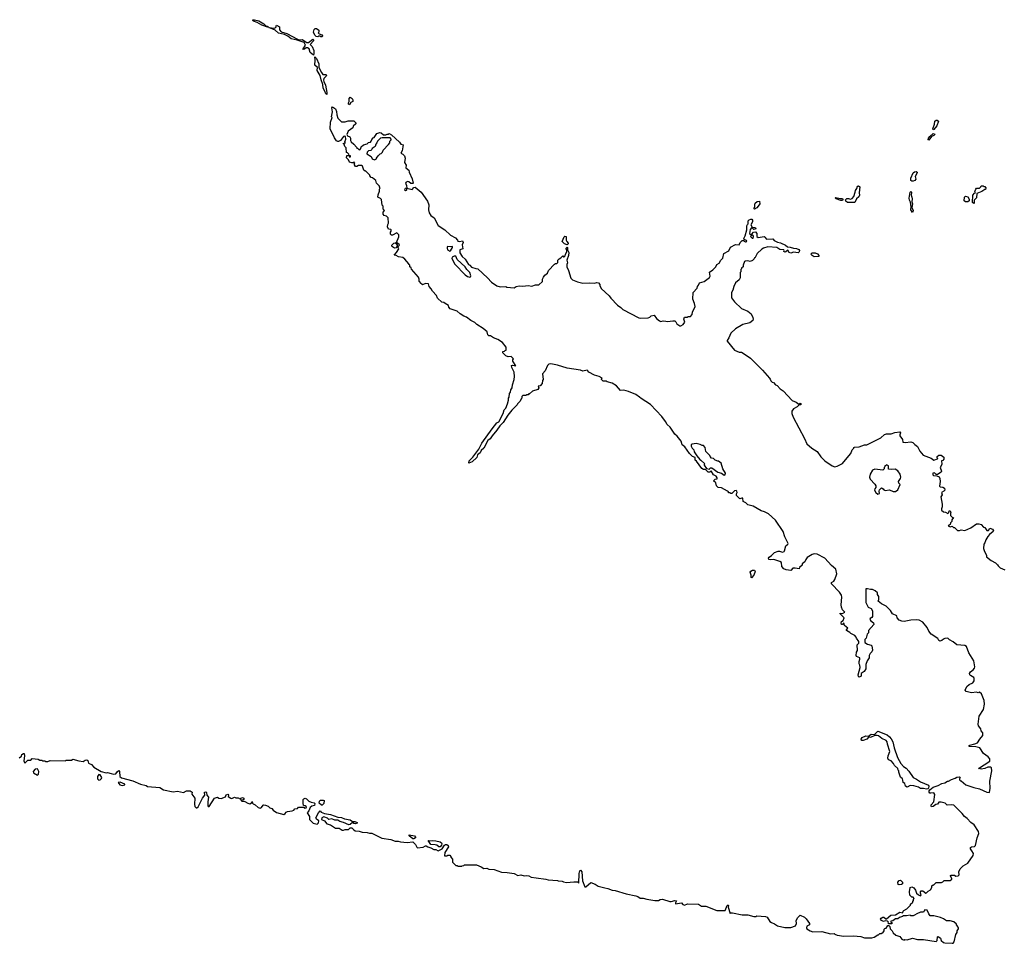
# Model space of a CAD drawing. Extents: x 2386897 to 2565480, y 579156 to 761880.
# Tile 180 of 191: x 2503504 to 2516850, y 718217 to 730732. Entities that reach past the tile are written whole.
import ezdxf

# ---------------------------------------------------------------- set-up
doc = ezdxf.new("R2010")
doc.units = 0

msp = doc.modelspace()

# ---------------------------------------------------------------- linework, layer by layer
at = {"layer": '0CON10XD'}
for points in [[(2506865, 730632), (2506785, 730657), (2506723, 730693), (2506675, 730710), (2506660, 730725), (2506668, 730732), (2506685, 730731), (2506745, 730716), (2506812, 730675), (2506840, 730650), (2506858, 730645), (2506870, 730635), (2506865, 730632)], [(2507485, 730250), (2507443, 730285), (2507426, 730335), (2507405, 730352), (2507388, 730352), (2507365, 730332), (2507340, 730330), (2507380, 730385), (2507361, 730421), (2507265, 730453), (2507182, 730472), (2507138, 730508), (2507095, 730530), (2507010, 730550), (2506965, 730589), (2506882, 730628), (2506955, 730617), (2506974, 730626), (2506985, 730658), (2507027, 730635), (2507026, 730595), (2507047, 730567), (2507125, 730543), (2507268, 730468), (2507291, 730461), (2507332, 730462), (2507394, 730424), (2507418, 730422), (2507477, 730467), (2507487, 730457), (2507488, 730445), (2507443, 730395), (2507468, 730368), (2507493, 730315), (2507493, 730267), (2507485, 730250)], [(2507605, 730500), (2507585, 730500), (2507575, 730510), (2507555, 730510), (2507545, 730500), (2507522, 730502), (2507505, 730520), (2507488, 730565), (2507495, 730600), (2507508, 730612), (2507525, 730612), (2507558, 730588), (2507560, 730565), (2507550, 730555), (2507562, 730542), (2507598, 730528), (2507610, 730515), (2507605, 730500)], [(2507665, 729720), (2507652, 729725), (2507642, 729765), (2507619, 729805), (2507614, 729855), (2507589, 729915), (2507576, 729976), (2507538, 730045), (2507542, 730082), (2507503, 730115), (2507509, 730185), (2507503, 730227), (2507525, 730207), (2507558, 730135), (2507558, 730085), (2507594, 730014), (2507615, 729991), (2507655, 729990), (2507662, 729982), (2507660, 729965), (2507626, 729935), (2507624, 729914), (2507627, 729895), (2507650, 729845), (2507666, 729744), (2507665, 729720)], [(2507975, 729580), (2507960, 729585), (2507960, 729605), (2507970, 729625), (2507968, 729665), (2507985, 729682), (2508010, 729665), (2508020, 729645), (2508020, 729625), (2507992, 729608), (2507975, 729580)], [(2508240, 728635), (2508195, 728680), (2508185, 728680), (2508170, 728695), (2508150, 728745), (2508138, 728758), (2508095, 728758), (2508075, 728742), (2508055, 728744), (2508040, 728765), (2508040, 728785), (2508048, 728798), (2508035, 728800), (2508025, 728790), (2508005, 728790), (2507975, 728800), (2507962, 728832), (2507935, 728860), (2507940, 728890), (2507970, 728890), (2507975, 728870), (2507988, 728872), (2507988, 728885), (2507970, 728890), (2507965, 728910), (2507947, 728927), (2507932, 728932), (2507928, 728995), (2507910, 729015), (2507900, 729045), (2507890, 729055), (2507920, 729065), (2507910, 729075), (2507924, 729115), (2507919, 729149), (2507905, 729153), (2507895, 729147), (2507853, 729095), (2507825, 729081), (2507815, 729080), (2507800, 729090), (2507769, 729129), (2507712, 729255), (2507718, 729345), (2507738, 729405), (2507732, 729415), (2507746, 729484), (2507734, 729536), (2507745, 729550), (2507785, 729522), (2507796, 729486), (2507801, 729441), (2507816, 729396), (2507865, 729350), (2507915, 729348), (2507957, 729363), (2508035, 729360), (2508060, 729335), (2508058, 729322), (2508022, 729288), (2508020, 729265), (2507955, 729220), (2507940, 729175), (2507945, 729160), (2507980, 729145), (2507988, 729125), (2507988, 729095), (2507998, 729075), (2508033, 729043), (2508070, 729005), (2508075, 728990), (2508085, 728990), (2508100, 728975), (2508115, 728970), (2508130, 728985), (2508132, 729008), (2508162, 729038), (2508215, 729050), (2508233, 729067), (2508258, 729072), (2508270, 729085), (2508275, 729110), (2508295, 729130), (2508310, 729135), (2508345, 729190), (2508385, 729202), (2508405, 729200), (2508435, 729170), (2508465, 729170), (2508485, 729180), (2508505, 729180), (2508512, 729188), (2508545, 729173), (2508652, 729072), (2508668, 729045), (2508702, 729035), (2508686, 728954), (2508670, 728925), (2508699, 728909), (2508722, 728885), (2508727, 728855), (2508720, 728795), (2508742, 728762), (2508740, 728725), (2508778, 728695), (2508782, 728665), (2508822, 728575), (2508838, 728515), (2508835, 728510), (2508805, 728510), (2508780, 728535), (2508765, 728540), (2508741, 728529), (2508733, 728515), (2508748, 728485), (2508750, 728450), (2508730, 728445), (2508722, 728425), (2508735, 728418), (2508745, 728420), (2508750, 728425), (2508750, 728450), (2508804, 728434), (2508825, 728433), (2508845, 728458), (2508865, 728462), (2508944, 728394), (2509030, 728275), (2509051, 728221), (2509046, 728156), (2509054, 728115), (2509075, 728079), (2509120, 728045), (2509175, 727943), (2509265, 727884), (2509344, 727814), (2509410, 727775), (2509440, 727745), (2509445, 727730), (2509465, 727728), (2509508, 727735), (2509516, 727715), (2509503, 727683), (2509510, 727625), (2509470, 727615), (2509472, 727572), (2509501, 727521), (2509542, 727485), (2509586, 727416), (2509607, 727405), (2509628, 727378), (2509685, 727359), (2509715, 727358), (2509844, 727234), (2509897, 727175), (2509972, 727125), (2510015, 727113), (2510095, 727118), (2510108, 727108), (2510205, 727098), (2510235, 727117), (2510275, 727126), (2510325, 727122), (2510395, 727130), (2510445, 727122), (2510495, 727138), (2510542, 727138), (2510590, 727185), (2510592, 727215), (2510603, 727245), (2510622, 727268), (2510660, 727295), (2510670, 727335), (2510752, 727418), (2510765, 727430), (2510785, 727430), (2510798, 727442), (2510800, 727475), (2510817, 727493), (2510840, 727505), (2510865, 727530), (2510875, 727520), (2510885, 727520), (2510898, 727532), (2510900, 727555), (2510920, 727585), (2510920, 727615), (2510910, 727625), (2510910, 727635), (2510925, 727650), (2510930, 727645), (2510930, 727615), (2510948, 727575), (2510942, 727538), (2510920, 727475), (2510928, 727435), (2510920, 727415), (2510920, 727385), (2510942, 727335), (2510975, 727230), (2510995, 727208), (2511065, 727178), (2511135, 727160), (2511225, 727168), (2511295, 727160), (2511325, 727172), (2511350, 727165), (2511368, 727145), (2511368, 727128), (2511385, 727090), (2511495, 726988), (2511515, 726958), (2511608, 726865), (2511653, 726833), (2511680, 726805), (2511895, 726692), (2511915, 726688), (2512025, 726692), (2512045, 726700), (2512063, 726717), (2512105, 726728), (2512137, 726685), (2512175, 726652), (2512195, 726642), (2512225, 726650), (2512262, 726648), (2512285, 726643), (2512355, 726652), (2512385, 726650), (2512398, 726638), (2512411, 726611), (2512453, 726583), (2512465, 726582), (2512498, 726602), (2512520, 726635), (2512508, 726675), (2512515, 726700), (2512555, 726700), (2512565, 726710), (2512595, 726710), (2512620, 726735), (2512623, 726767), (2512658, 726845), (2512652, 726885), (2512628, 726945), (2512632, 727035), (2512688, 727095), (2512693, 727117), (2512707, 727133), (2512720, 727165), (2512780, 727185), (2512853, 727237), (2512862, 727255), (2512855, 727310), (2512899, 727341), (2512922, 727365), (2512940, 727385), (2512954, 727416), (2512985, 727431), (2513006, 727474), (2513035, 727502), (2513048, 727562), (2513115, 727599), (2513140, 727650), (2513205, 727686), (2513255, 727682), (2513268, 727715), (2513295, 727738), (2513315, 727740), (2513343, 727723), (2513360, 727725), (2513355, 727740), (2513322, 727752), (2513318, 727765), (2513336, 727805), (2513359, 727885), (2513362, 727938), (2513367, 727955), (2513378, 727965), (2513376, 727986), (2513378, 728005), (2513390, 728021), (2513415, 728030), (2513429, 728029), (2513436, 728016), (2513436, 727994), (2513415, 727950), (2513432, 727922), (2513467, 727917), (2513480, 727905), (2513478, 727892), (2513455, 727890), (2513438, 727908), (2513425, 727910), (2513405, 727890), (2513398, 727835), (2513418, 727818), (2513420, 727805), (2513410, 727795), (2513432, 727772), (2513448, 727772), (2513452, 727795), (2513445, 727808), (2513430, 727815), (2513430, 727825), (2513449, 727851), (2513477, 727857), (2513496, 727836), (2513497, 727795), (2513515, 727780), (2513595, 727792), (2513606, 727786), (2513625, 727760), (2513712, 727762), (2513732, 727742), (2513775, 727717), (2513815, 727708), (2513885, 727676), (2513913, 727653), (2513949, 727649), (2513994, 727634), (2514032, 727632), (2514066, 727616), (2514074, 727604), (2514071, 727585), (2514055, 727571), (2513995, 727580), (2513955, 727569), (2513936, 727576), (2513915, 727608), (2513890, 727585), (2513875, 727582), (2513863, 727593), (2513868, 727605), (2513860, 727615), (2513806, 727616), (2513765, 727646), (2513644, 727656), (2513585, 727638), (2513565, 727622), (2513502, 727565), (2513475, 727510), (2513464, 727506), (2513458, 727492), (2513435, 727470), (2513405, 727457), (2513375, 727463), (2513338, 727462), (2513330, 727455), (2513310, 727405), (2513310, 727385), (2513290, 727365), (2513290, 727355), (2513280, 727345), (2513280, 727315), (2513270, 727305), (2513268, 727235), (2513258, 727205), (2513208, 727165), (2513184, 727116), (2513170, 727065), (2513152, 727035), (2513152, 726965), (2513191, 726911), (2513287, 726817), (2513375, 726782), (2513418, 726745), (2513442, 726695), (2513447, 726675), (2513442, 726658), (2513400, 726625), (2513308, 726602), (2513207, 726543), (2513142, 726485), (2513117, 726423), (2513093, 726387), (2513092, 726375), (2513192, 726255), (2513255, 726228), (2513286, 726226), (2513310, 726215), (2513408, 726145), (2513572, 725982), (2513666, 725876), (2513675, 725860), (2513685, 725840), (2513705, 725820), (2513720, 725815), (2513750, 725785), (2513770, 725775), (2513811, 725731), (2513853, 725703), (2513975, 725570), (2514028, 725548), (2514065, 725520), (2514084, 725536), (2514095, 725528), (2514092, 725515), (2514065, 725510), (2514044, 725486), (2513995, 725458), (2513972, 725428), (2513970, 725395), (2513986, 725345), (2514144, 725055), (2514175, 724984), (2514240, 724925), (2514315, 724880), (2514365, 724807), (2514417, 724755), (2514515, 724688), (2514555, 724672), (2514585, 724680), (2514655, 724720), (2514675, 724740), (2514768, 724855), (2514790, 724905), (2514810, 724925), (2514810, 724935), (2514818, 724938), (2514885, 724942), (2514955, 724970), (2514985, 724973), (2515175, 725064), (2515225, 725113), (2515255, 725122), (2515315, 725120), (2515365, 725138), (2515436, 725146), (2515442, 725135), (2515432, 725105), (2515434, 725095), (2515470, 725045), (2515475, 725008), (2515505, 725002), (2515585, 725014), (2515612, 725005), (2515637, 724975), (2515675, 724947), (2515704, 724884), (2515749, 724829), (2515861, 724791), (2515895, 724762), (2515945, 724780), (2515950, 724785), (2515940, 724795), (2515940, 724815), (2515965, 724830), (2515995, 724832), (2516030, 724805), (2516030, 724775), (2516015, 724760), (2516000, 724755), (2516002, 724708), (2515992, 724678), (2515980, 724665), (2515998, 724615), (2515995, 724600), (2515945, 724570), (2515925, 724570), (2515905, 724590), (2515880, 724585), (2515880, 724565), (2515890, 724555), (2515935, 724550), (2515967, 724537), (2515976, 724516), (2515982, 724475), (2515973, 724413), (2515983, 724403), (2516015, 724398), (2516038, 724385), (2516042, 724358), (2516030, 724345)], [(2515885, 729240), (2515883, 729253), (2515906, 729314), (2515907, 729355), (2515928, 729372), (2515942, 729372), (2515956, 729355), (2515937, 729295), (2515895, 729242), (2515885, 729240)], [(2508315, 728832), (2508340, 728845), (2508340, 728855), (2508364, 728886), (2508390, 728915), (2508405, 728920), (2508420, 728935), (2508430, 728965), (2508505, 729040), (2508520, 729065), (2508522, 729088), (2508540, 729105), (2508540, 729115), (2508525, 729130), (2508415, 729132), (2508395, 729128), (2508352, 729088), (2508347, 729063), (2508330, 729045), (2508320, 729015), (2508280, 728985), (2508278, 728972), (2508265, 728960), (2508233, 728957), (2508212, 728938), (2508210, 728915), (2508266, 728876), (2508280, 728845), (2508315, 728832)], [(2515825, 729100), (2515820, 729105), (2515822, 729125), (2515841, 729149), (2515885, 729190), (2515906, 729186), (2515908, 729175), (2515895, 729162), (2515862, 729148), (2515825, 729100)], [(2516184, 720456), (2516205, 720469), (2516242, 720472), (2516250, 720465), (2516242, 720445), (2516245, 720430), (2516255, 720420), (2516265, 720420), (2516330, 720365), (2516435, 720328), (2516515, 720312), (2516613, 720263), (2516645, 720260), (2516650, 720265), (2516657, 720315), (2516652, 720412), (2516680, 720555), (2516675, 720593), (2516662, 720602), (2516627, 720603), (2516588, 720585), (2516538, 720578), (2516500, 720585), (2516652, 720685), (2516653, 720715), (2516632, 720742), (2516570, 720790), (2516517, 720865), (2516465, 720878), (2516372, 720885), (2516372, 720895), (2516385, 720902), (2516452, 720918), (2516488, 720935), (2516518, 720985), (2516557, 721033), (2516560, 721070), (2516538, 721095), (2516532, 721125), (2516499, 721165), (2516494, 721185), (2516508, 721295), (2516570, 721385), (2516581, 721455), (2516577, 721505), (2516542, 721595), (2516515, 721620), (2516495, 721612), (2516475, 721618), (2516407, 721613), (2516353, 721623), (2516335, 721630), (2516320, 721645), (2516342, 721695), (2516376, 721724), (2516423, 721747), (2516442, 721775), (2516442, 721805), (2516435, 721820), (2516394, 721844), (2516382, 721855), (2516378, 721875), (2516393, 721895), (2516429, 721921), (2516446, 721944), (2516451, 721965), (2516436, 722045), (2516371, 722151), (2516337, 722237), (2516315, 722250), (2516205, 722262), (2516155, 722304), (2516109, 722329), (2516085, 722352), (2516045, 722348), (2516025, 722338), (2516005, 722318), (2515975, 722312), (2515961, 722321), (2515948, 722345), (2515857, 722407), (2515827, 722447), (2515806, 722496), (2515745, 722570), (2515695, 722597), (2515655, 722601), (2515585, 722596), (2515495, 722576), (2515461, 722581), (2515426, 722596), (2515400, 722625), (2515392, 722655), (2515335, 722682), (2515308, 722725), (2515250, 722785), (2515185, 722818), (2515140, 722855), (2515150, 722875), (2515150, 722915), (2515130, 722945), (2515130, 722965), (2515100, 722995), (2515062, 723012), (2515035, 723010), (2514995, 723022), (2514975, 723020), (2514972, 722835), (2515005, 722770), (2515045, 722752), (2515065, 722720), (2515062, 722645), (2515055, 722630), (2515034, 722616), (2515028, 722605), (2515040, 722585), (2515075, 722560), (2515080, 722535), (2515010, 722455), (2515010, 722425), (2514990, 722405), (2514977, 722353), (2514960, 722335), (2514960, 722295), (2514995, 722272), (2515045, 722258), (2515056, 722246), (2515063, 722187), (2515054, 722166), (2515032, 722145), (2515018, 722115), (2515018, 722085), (2514990, 722045), (2514973, 721995), (2514972, 721935), (2514952, 721898), (2514912, 721875), (2514908, 721835), (2514885, 721822), (2514875, 721830), (2514868, 721855), (2514896, 721954), (2514892, 721985), (2514882, 722005), (2514882, 722035), (2514892, 722065), (2514890, 722085), (2514845, 722102), (2514840, 722115), (2514848, 722162), (2514860, 722185), (2514858, 722262), (2514880, 722285), (2514880, 722305), (2514845, 722350), (2514842, 722365), (2514826, 722386), (2514770, 722415), (2514755, 722430), (2514710, 722455), (2514710, 722465), (2514727, 722487), (2514682, 722522), (2514675, 722560), (2514655, 722538), (2514645, 722538), (2514637, 722555), (2514642, 722578), (2514668, 722592), (2514680, 722625), (2514625, 722682), (2514625, 722690), (2514655, 722688), (2514690, 722705), (2514657, 722737), (2514645, 722770), (2514638, 722805), (2514646, 722905), (2514643, 722933), (2514618, 722975), (2514507, 723087), (2514510, 723105), (2514538, 723125), (2514554, 723146), (2514580, 723225), (2514567, 723285), (2514508, 723338), (2514418, 723435), (2514315, 723490), (2514275, 723493), (2514246, 723484), (2514180, 723445), (2514162, 723418), (2514146, 723384), (2514112, 723358), (2514108, 723342), (2514072, 723308), (2514070, 723290), (2514015, 723300), (2513985, 723298), (2513955, 723270), (2513895, 723278), (2513861, 723291), (2513834, 723324), (2513828, 723375), (2513809, 723389), (2513725, 723417), (2513675, 723411), (2513659, 723419), (2513654, 723435), (2513661, 723449), (2513695, 723470), (2513735, 723514), (2513785, 723530), (2513805, 723530), (2513845, 723516), (2513865, 723524), (2513871, 723535), (2513889, 723601), (2513915, 723624), (2513919, 723635), (2513877, 723725), (2513853, 723795), (2513749, 723949), (2513656, 724036), (2513600, 724065), (2513556, 724076), (2513445, 724138), (2513375, 724160), (2513346, 724186), (2513310, 724205), (2513305, 724248), (2513291, 724249), (2513265, 724240), (2513220, 724285), (2513218, 724305), (2513228, 724325), (2513223, 724345), (2513215, 724351), (2513195, 724350), (2513158, 724312), (2513145, 724310), (2513135, 724320), (2513112, 724322), (2513110, 724335), (2513100, 724345), (2513015, 724388), (2512970, 724395), (2512950, 724415), (2512940, 724455), (2512910, 724485), (2512930, 724505), (2512958, 724512), (2512958, 724525), (2512943, 724545), (2512907, 724565), (2512875, 724620), (2512857, 724603), (2512835, 724600), (2512810, 724630), (2512798, 724638), (2512775, 724638), (2512751, 724651), (2512680, 724750), (2512660, 724765), (2512658, 724798), (2512625, 724812), (2512582, 724852), (2512522, 724942), (2512483, 724973), (2512471, 725021), (2512418, 725088), (2512385, 725116), (2512320, 725210), (2512281, 725245), (2512258, 725288), (2512207, 725355), (2512055, 725519), (2511927, 725597), (2511906, 725615), (2511855, 725654), (2511758, 725695), (2511695, 725711), (2511649, 725709), (2511595, 725770), (2511535, 725808), (2511465, 725824), (2511455, 725833), (2511414, 725834), (2511390, 725855), (2511390, 725865), (2511400, 725875), (2511360, 725895), (2511294, 725914), (2511217, 725957), (2511206, 725976), (2511195, 725982), (2511135, 725970), (2511105, 725982), (2510925, 726008), (2510795, 726051), (2510705, 726067), (2510678, 726062), (2510658, 726045), (2510627, 725973), (2510590, 725935), (2510600, 725855), (2510590, 725845), (2510587, 725803), (2510558, 725772), (2510532, 725768), (2510540, 725745), (2510528, 725722), (2510455, 725700), (2510415, 725660), (2510405, 725660), (2510395, 725650), (2510373, 725647), (2510365, 725640), (2510325, 725640), (2510310, 725625), (2510310, 725605), (2510300, 725595), (2510288, 725562), (2510250, 725525), (2510248, 725512), (2510175, 725440), (2510120, 725375), (2510056, 725274), (2510011, 725229), (2509970, 725170), (2509906, 725095), (2509879, 725051), (2509851, 725029), (2509793, 724927), (2509757, 724895), (2509744, 724865), (2509711, 724835), (2509699, 724801), (2509639, 724741), (2509615, 724730), (2509590, 724725), (2509596, 724755), (2509645, 724806), (2509727, 724913), (2509768, 724992), (2509910, 725190), (2509971, 725269), (2509997, 725285), (2510056, 725394), (2510073, 725447), (2510095, 725470), (2510118, 725525), (2510130, 725575), (2510130, 725605), (2510140, 725615), (2510143, 725667), (2510157, 725683), (2510163, 725717), (2510177, 725743), (2510182, 725785), (2510208, 725855), (2510212, 725895), (2510208, 725955), (2510175, 726020), (2510170, 726045), (2510185, 726052), (2510228, 726042), (2510190, 726105), (2510190, 726125), (2510198, 726138), (2510165, 726170), (2510127, 726163), (2510095, 726178), (2510055, 726220), (2510052, 726238), (2510075, 726240), (2510085, 726250), (2510098, 726252), (2510100, 726295), (2510050, 726360), (2509985, 726397), (2509925, 726420), (2509887, 726447), (2509865, 726450), (2509850, 726460), (2509841, 726501), (2509787, 726547), (2509701, 726601), (2509675, 726627), (2509617, 726655), (2509561, 726701), (2509525, 726714), (2509475, 726746), (2509435, 726781), (2509340, 726815), (2509321, 726835), (2509315, 726860), (2509270, 726885), (2509255, 726898), (2509225, 726904), (2509165, 726960), (2509152, 726995), (2509098, 727055), (2509082, 727085), (2509053, 727115), (2509043, 727153), (2509005, 727156), (2508965, 727140), (2508930, 727165), (2508930, 727175), (2508920, 727185), (2508920, 727215), (2508908, 727245), (2508815, 727350), (2508808, 727368), (2508790, 727385), (2508790, 727405), (2508780, 727415), (2508780, 727425), (2508726, 727486), (2508695, 727508), (2508638, 727518), (2508607, 727537), (2508582, 727542), (2508612, 727575), (2508642, 727625), (2508630, 727655), (2508650, 727675), (2508648, 727685), (2508610, 727715), (2508642, 727788), (2508642, 727815), (2508615, 727842), (2508555, 727813), (2508543, 727813), (2508528, 727825), (2508530, 727855), (2508540, 727865), (2508540, 727885), (2508535, 727890), (2508502, 727892), (2508490, 727925), (2508494, 727956), (2508502, 727975), (2508500, 728045), (2508478, 728068), (2508445, 728080), (2508430, 728095), (2508430, 728125), (2508450, 728145), (2508430, 728165), (2508430, 728205), (2508418, 728218), (2508406, 728295), (2508395, 728309), (2508360, 728325), (2508362, 728358), (2508382, 728408), (2508380, 728435), (2508390, 728455), (2508380, 728465), (2508380, 728475), (2508340, 728515), (2508330, 728555), (2508285, 728590), (2508270, 728595), (2508250, 728615), (2508250, 728625), (2508240, 728635)], [(2515615, 728542), (2515595, 728544), (2515585, 728553), (2515581, 728585), (2515617, 728655), (2515635, 728670), (2515657, 728677), (2515667, 728667), (2515667, 728655), (2515644, 728606), (2515649, 728571), (2515638, 728552), (2515615, 728542)], [(2514825, 728253), (2514725, 728254), (2514700, 728275), (2514697, 728293), (2514715, 728308), (2514739, 728309), (2514765, 728301), (2514790, 728310), (2514810, 728335), (2514830, 728395), (2514831, 728419), (2514850, 728445), (2514860, 728475), (2514875, 728480), (2514893, 728465), (2514881, 728385), (2514886, 728355), (2514877, 728333), (2514848, 728305), (2514825, 728253)], [(2516435, 728240), (2516420, 728255), (2516422, 728355), (2516445, 728380), (2516460, 728385), (2516452, 728405), (2516463, 728437), (2516473, 728447), (2516515, 728450), (2516530, 728465), (2516535, 728480), (2516565, 728480), (2516575, 728470), (2516585, 728470), (2516600, 728455), (2516595, 728430), (2516585, 728430), (2516547, 728403), (2516480, 728375), (2516472, 728318), (2516440, 728285), (2516440, 728245), (2516435, 728240)], [(2514655, 728282), (2514635, 728283), (2514570, 728305), (2514558, 728315), (2514565, 728322), (2514625, 728308), (2514655, 728307), (2514662, 728295), (2514655, 728282)], [(2515605, 728120), (2515583, 728155), (2515588, 728195), (2515578, 728258), (2515563, 728285), (2515559, 728315), (2515574, 728395), (2515585, 728402), (2515592, 728395), (2515586, 728355), (2515599, 728329), (2515603, 728305), (2515596, 728265), (2515606, 728235), (2515599, 728189), (2515616, 728145), (2515605, 728120)], [(2516355, 728262), (2516324, 728264), (2516308, 728278), (2516310, 728325), (2516325, 728340), (2516355, 728330), (2516372, 728302), (2516372, 728278), (2516355, 728262)], [(2513465, 728163), (2513457, 728175), (2513467, 728193), (2513467, 728225), (2513473, 728246), (2513500, 728270), (2513531, 728271), (2513536, 728235), (2513529, 728221), (2513495, 728181), (2513465, 728163)], [(2510925, 727680), (2510890, 727695), (2510858, 727728), (2510885, 727790), (2510895, 727800), (2510910, 727795), (2510912, 727745), (2510920, 727725), (2510940, 727705), (2510940, 727695), (2510925, 727680)], [(2508585, 727638), (2508555, 727652), (2508548, 727665), (2508548, 727675), (2508575, 727702), (2508595, 727710), (2508608, 727698), (2508620, 727675), (2508620, 727665), (2508605, 727642), (2508585, 727638)], [(2509335, 727594), (2509345, 727599), (2509372, 727645), (2509372, 727655), (2509365, 727660), (2509338, 727652), (2509305, 727659), (2509297, 727653), (2509296, 727635), (2509304, 727614), (2509335, 727594)], [(2509605, 727242), (2509614, 727246), (2509618, 727262), (2509606, 727306), (2509564, 727345), (2509541, 727381), (2509435, 727484), (2509417, 727527), (2509395, 727529), (2509368, 727515), (2509362, 727495), (2509400, 727420), (2509543, 727273), (2509575, 727252), (2509605, 727242)], [(2514275, 727520), (2514245, 727535), (2514227, 727555), (2514247, 727573), (2514285, 727572), (2514317, 727557), (2514337, 727535), (2514335, 727523), (2514275, 727520)], [(2513055, 724561), (2513065, 724563), (2513073, 724585), (2513036, 724646), (2513013, 724725), (2512975, 724752), (2512965, 724750), (2512932, 724762), (2512908, 724788), (2512882, 724792), (2512862, 724812), (2512858, 724828), (2512803, 724883), (2512797, 724937), (2512775, 724960), (2512755, 724960), (2512727, 724977), (2512675, 724988), (2512618, 724982), (2512605, 724970), (2512604, 724954), (2512618, 724925), (2512642, 724905), (2512648, 724878), (2512681, 724821), (2512722, 724772), (2512738, 724765), (2512790, 724715), (2512780, 724705), (2512782, 724695), (2512812, 724652), (2512855, 724640), (2512862, 724658), (2512885, 724660), (2512969, 724599), (2513015, 724587), (2513055, 724561)], [(2515135, 724302), (2515157, 724313), (2515152, 724345), (2515158, 724362), (2515185, 724390), (2515206, 724376), (2515215, 724362), (2515235, 724352), (2515295, 724362), (2515345, 724340), (2515375, 724340), (2515405, 724360), (2515440, 724435), (2515422, 724452), (2515418, 724475), (2515442, 724515), (2515447, 724535), (2515440, 724575), (2515409, 724619), (2515372, 724642), (2515325, 724638), (2515282, 724642), (2515280, 724685), (2515255, 724700), (2515245, 724690), (2515232, 724688), (2515230, 724675), (2515220, 724665), (2515220, 724645), (2515205, 724630), (2515095, 724640), (2515065, 724630), (2515033, 724575), (2515022, 724532), (2515034, 724504), (2515096, 724436), (2515108, 724415), (2515110, 724395), (2515093, 724377), (2515092, 724355), (2515110, 724325), (2515135, 724302)], [(2516030, 724345), (2516000, 724325), (2516010, 724295), (2515992, 724265), (2516009, 724165), (2516008, 724132), (2515998, 724105), (2515998, 724088), (2516025, 724062), (2516055, 724060), (2516085, 724040), (2516100, 724055), (2516102, 724078), (2516118, 724078), (2516120, 724065), (2516130, 724055), (2516120, 724045), (2516120, 724015), (2516142, 723992), (2516160, 723985), (2516140, 723955), (2516138, 723932), (2516120, 723915), (2516118, 723892), (2516090, 723875), (2516115, 723860), (2516145, 723870), (2516162, 723852), (2516175, 723850), (2516215, 723810), (2516245, 723810), (2516265, 723818), (2516315, 723812), (2516395, 723848), (2516475, 723900), (2516505, 723900), (2516535, 723890), (2516570, 723855), (2516585, 723850), (2516612, 723812), (2516635, 723811), (2516655, 723841), (2516689, 723829), (2516704, 723805), (2516700, 723795), (2516648, 723755), (2516625, 723730), (2516598, 723682), (2516587, 723643), (2516572, 723625), (2516570, 723565), (2516580, 723525), (2516610, 723475), (2516610, 723455), (2516670, 723405), (2516733, 723373), (2516760, 723345), (2516765, 723330), (2516794, 723304), (2516856, 723276)], [(2513425, 723170), (2513418, 723175), (2513421, 723205), (2513407, 723245), (2513415, 723259), (2513435, 723274), (2513464, 723274), (2513472, 723255), (2513457, 723203), (2513425, 723170)], [(2515795, 720304), (2515755, 720314), (2515714, 720314), (2515685, 720333), (2515625, 720350), (2515575, 720356), (2515535, 720334), (2515513, 720345), (2515501, 720381), (2515480, 720395), (2515477, 720427), (2515468, 720445), (2515445, 720470), (2515432, 720495), (2515420, 720535), (2515420, 720555), (2515410, 720565), (2515408, 720585), (2515364, 720624), (2515348, 720655), (2515318, 720688), (2515280, 720705), (2515272, 720725), (2515274, 720756), (2515300, 720815), (2515267, 720915), (2515262, 720945), (2515250, 720965), (2515192, 720992), (2515145, 721029), (2515125, 721034), (2515095, 721032), (2515035, 721006), (2515015, 721013), (2514986, 720984), (2514935, 720964), (2514915, 720966), (2514910, 720985), (2514925, 721006), (2514975, 721026), (2515008, 721022), (2515045, 721051), (2515092, 721048), (2515135, 721093), (2515262, 721042), (2515296, 721016), (2515315, 720988), (2515337, 720945), (2515356, 720864), (2515402, 720735), (2515449, 720655), (2515485, 720614), (2515520, 720590), (2515558, 720548), (2515615, 720463), (2515662, 720442), (2515713, 720405), (2515821, 720361), (2515829, 720345), (2515822, 720318), (2515812, 720308), (2515795, 720304)], [(2503498, 720732), (2503529, 720751), (2503534, 720776), (2503555, 720790), (2503565, 720790), (2503569, 720755), (2503561, 720691), (2503575, 720660), (2503613, 720697), (2503655, 720700), (2503675, 720720), (2503755, 720710), (2503775, 720700), (2503807, 720697), (2503815, 720690), (2503845, 720690), (2503855, 720682), (2503885, 720682), (2503915, 720692), (2504125, 720690), (2504135, 720700), (2504205, 720700), (2504225, 720710), (2504305, 720688), (2504365, 720680), (2504390, 720700), (2504414, 720704), (2504426, 720696), (2504437, 720657), (2504475, 720640), (2504510, 720605), (2504610, 720545), (2504675, 720528), (2504695, 720530), (2504745, 720520), (2504775, 720508), (2504806, 720514), (2504828, 720545), (2504847, 720557), (2504856, 720546), (2504862, 720475), (2504885, 720458), (2505037, 720417), (2505140, 720375), (2505216, 720356), (2505235, 720343), (2505405, 720330), (2505455, 720298), (2505585, 720268), (2505645, 720277), (2505725, 720262), (2505765, 720281), (2505815, 720282), (2505840, 720265), (2505838, 720238), (2505880, 720185), (2505872, 720102), (2505879, 720069), (2505895, 720052), (2505905, 720052), (2505925, 720068), (2505982, 720185), (2506014, 720225), (2506010, 720265), (2506025, 720271), (2506035, 720260), (2506039, 720225), (2506061, 720195), (2506052, 720135), (2506053, 720084), (2506059, 720069), (2506070, 720070)], [(2503745, 720494), (2503760, 720510), (2503764, 720544), (2503745, 720580), (2503713, 720577), (2503688, 720545), (2503690, 720525), (2503745, 720494)], [(2504575, 720428), (2504595, 720431), (2504612, 720448), (2504617, 720465), (2504595, 720499), (2504575, 720502), (2504560, 720475), (2504559, 720445), (2504575, 720428)], [(2506070, 720070), (2506146, 720184), (2506185, 720198), (2506204, 720184), (2506235, 720177), (2506295, 720200), (2506301, 720229), (2506325, 720236), (2506332, 720225), (2506330, 720205), (2506365, 720182), (2506379, 720181), (2506415, 720197), (2506435, 720188), (2506465, 720190), (2506495, 720170), (2506500, 720185), (2506525, 720194), (2506540, 720185), (2506542, 720168), (2506532, 720158), (2506502, 720158), (2506513, 720143), (2506557, 720137), (2506594, 720114), (2506625, 720108), (2506648, 720122), (2506655, 720140), (2506660, 720115), (2506670, 720105), (2506695, 720092), (2506738, 720058), (2506765, 720047), (2506782, 720055), (2506805, 720088), (2506815, 720092), (2506835, 720090), (2506870, 720075), (2506895, 720052), (2506920, 720045), (2506941, 720021), (2506985, 719988), (2507085, 719964), (2507104, 719976), (2507115, 719992), (2507135, 720002), (2507197, 720013), (2507218, 720022), (2507235, 720040), (2507268, 720042), (2507285, 720060), (2507355, 720060), (2507365, 720050), (2507388, 720052), (2507390, 720065), (2507375, 720080), (2507352, 720082), (2507344, 720114), (2507348, 720165), (2507355, 720176), (2507375, 720184), (2507393, 720175), (2507425, 720142), (2507455, 720128), (2507495, 720120), (2507505, 720110), (2507498, 720085), (2507463, 720077), (2507442, 720058), (2507425, 720010), (2507400, 719985), (2507432, 719935), (2507432, 719895), (2507480, 719845), (2507517, 719837), (2507537, 719833), (2507552, 719848), (2507558, 719875), (2507525, 719898), (2507520, 719915), (2507553, 719985), (2507575, 720010), (2507590, 719995), (2507635, 719974), (2507715, 719961), (2507815, 719926), (2507865, 719920), (2507905, 719904), (2507985, 719889), (2508015, 719866), (2508045, 719867), (2508076, 719855), (2508078, 719845), (2508055, 719836), (2508035, 719840), (2508015, 719853), (2507985, 719826), (2507965, 719820), (2507895, 719856), (2507845, 719869), (2507815, 719886), (2507775, 719886), (2507735, 719902), (2507695, 719894), (2507674, 719914), (2507625, 719930), (2507600, 719915), (2507594, 719894), (2507635, 719878), (2507665, 719838), (2507715, 719822), (2507785, 719778), (2507835, 719778), (2507875, 719752), (2507895, 719750), (2507917, 719757), (2507962, 719758), (2507985, 719780), (2508005, 719782), (2508027, 719757), (2508053, 719743), (2508106, 719736), (2508145, 719722), (2508215, 719718), (2508245, 719708), (2508275, 719710), (2508332, 719682), (2508413, 719643), (2508535, 719622), (2508595, 719602), (2508635, 719602), (2508667, 719593), (2508755, 719583), (2508835, 719590), (2508870, 719555), (2508885, 719520), (2508895, 719512), (2508972, 719518), (2509005, 719538), (2509015, 719538), (2509035, 719523), (2509075, 719512), (2509118, 719488), (2509145, 719488), (2509175, 719470), (2509230, 719495), (2509261, 719545), (2509276, 719554), (2509295, 719556), (2509313, 719543), (2509316, 719525), (2509265, 719447), (2509263, 719403), (2509295, 719400), (2509305, 719410), (2509335, 719410), (2509350, 719395), (2509350, 719385), (2509370, 719355), (2509370, 719315), (2509415, 719270), (2509435, 719270), (2509445, 719260), (2509495, 719260), (2509502, 719268), (2509525, 719270), (2509535, 719280), (2509695, 719278), (2509760, 719255), (2509795, 719231), (2509835, 719236), (2509861, 719221), (2509935, 719217), (2510035, 719182), (2510113, 719177), (2510205, 719161), (2510255, 719136), (2510295, 719146), (2510343, 719133), (2510376, 719136), (2510405, 719129), (2510435, 719112), (2510504, 719104), (2510635, 719087), (2510665, 719078), (2510795, 719070), (2510803, 719063), (2510855, 719058), (2510875, 719048), (2510915, 719040), (2511015, 719052), (2511065, 719050), (2511085, 719030), (2511087, 719165), (2511095, 719197), (2511105, 719207), (2511122, 719185), (2511134, 719064), (2511165, 718980), (2511178, 718982), (2511245, 719040), (2511305, 719018), (2511345, 718992), (2511435, 718967), (2511475, 718961), (2511535, 718937), (2511575, 718931), (2511725, 718886), (2511855, 718860), (2511881, 718851), (2511915, 718828), (2511955, 718830), (2512005, 718813), (2512115, 718798), (2512162, 718798), (2512185, 718812), (2512215, 718817), (2512315, 718783), (2512335, 718783), (2512385, 718799), (2512407, 718793), (2512392, 718765), (2512392, 718752), (2512475, 718767), (2512494, 718744), (2512515, 718734), (2512555, 718750), (2512706, 718746), (2512745, 718722), (2512805, 718720), (2512955, 718660), (2513065, 718660), (2513095, 718730), (2513105, 718740), (2513110, 718725), (2513107, 718705), (2513135, 718620), (2513145, 718630), (2513165, 718632), (2513295, 718603), (2513375, 718602), (2513455, 718580), (2513482, 718582), (2513495, 718590), (2513615, 718582), (2513635, 718570), (2513674, 718514), (2513695, 718498), (2513735, 718482), (2513775, 718454), (2513875, 718432), (2513955, 718432), (2514020, 718455), (2514032, 718485), (2514028, 718525), (2514052, 718565), (2514085, 718598), (2514143, 718573), (2514165, 718550), (2514208, 718485), (2514210, 718465), (2514172, 718448), (2514170, 718425), (2514174, 718414), (2514220, 718385), (2514255, 718372), (2514376, 718376), (2514495, 718347), (2514545, 718348), (2514555, 718342), (2514585, 718328), (2514675, 718312), (2514805, 718318), (2514905, 718308), (2514955, 718292), (2515055, 718290), (2515085, 718300), (2515135, 718330), (2515145, 718330), (2515165, 718350), (2515185, 718350), (2515192, 718358), (2515205, 718360), (2515220, 718385), (2515222, 718408), (2515232, 718418), (2515248, 718422), (2515272, 718458), (2515285, 718460), (2515300, 718445), (2515302, 718412), (2515328, 718388), (2515345, 718360), (2515380, 718325), (2515435, 718308), (2515462, 718272), (2515495, 718260), (2515503, 718267), (2515535, 718264), (2515605, 718287), (2515675, 718270), (2515753, 718267), (2515925, 718242), (2515940, 718255), (2515943, 718305), (2515953, 718307), (2515984, 718285), (2515996, 718255), (2516025, 718230), (2516045, 718223), (2516143, 718217), (2516159, 718221), (2516172, 718235), (2516193, 718337), (2516210, 718365), (2516210, 718385), (2516230, 718415), (2516230, 718425), (2516220, 718435), (2516220, 718445), (2516200, 718465), (2516200, 718475), (2516165, 718510), (2516115, 718520), (2516065, 718520), (2516025, 718550), (2515987, 718567), (2515895, 718588), (2515845, 718590), (2515826, 718616), (2515805, 718668), (2515775, 718670), (2515762, 718658), (2515755, 718640), (2515713, 718637), (2515665, 718618), (2515633, 718597), (2515615, 718590), (2515585, 718590), (2515575, 718598), (2515525, 718588), (2515485, 718590), (2515472, 718578), (2515430, 718565), (2515405, 718550), (2515375, 718550), (2515338, 718522), (2515312, 718518), (2515312, 718502), (2515330, 718495), (2515325, 718480), (2515285, 718480), (2515270, 718495), (2515280, 718505), (2515268, 718518), (2515235, 718520), (2515214, 718514), (2515186, 718526), (2515172, 718545), (2515181, 718559), (2515205, 718570), (2515219, 718569), (2515245, 718550), (2515255, 718550), (2515313, 718597), (2515375, 718602), (2515435, 718637), (2515475, 718630), (2515478, 718652), (2515487, 718663), (2515530, 718685), (2515580, 718735), (2515580, 718745), (2515610, 718775), (2515610, 718785), (2515620, 718795), (2515620, 718815), (2515630, 718825), (2515615, 718840), (2515595, 718840), (2515568, 718868), (2515563, 718915), (2515572, 718975), (2515595, 718984), (2515625, 718968), (2515647, 718937), (2515660, 718895), (2515685, 718872), (2515715, 718860), (2515722, 718875), (2515713, 718895), (2515713, 718915), (2515725, 718930), (2515746, 718926), (2515785, 718898), (2515795, 718900), (2515820, 718925), (2515848, 718942), (2515870, 718975), (2515870, 718995), (2515885, 719010), (2515895, 719010), (2515925, 719040), (2515997, 719043), (2516015, 719050), (2516035, 719070), (2516115, 719070), (2516140, 719085), (2516140, 719095), (2516120, 719125), (2516120, 719135), (2516128, 719142), (2516175, 719138), (2516195, 719128), (2516225, 719130), (2516238, 719145), (2516233, 719187), (2516252, 719225), (2516294, 719266), (2516356, 719304), (2516428, 719405), (2516431, 719435), (2516412, 719472), (2516393, 719495), (2516392, 719515), (2516405, 719522), (2516445, 719527), (2516458, 719542), (2516481, 719645), (2516504, 719705), (2516500, 719730), (2516440, 719820), (2516395, 719853), (2516348, 719908), (2516310, 719935), (2516278, 719978), (2516167, 720087), (2516135, 720092), (2516075, 720090), (2516047, 720117), (2515995, 720130), (2515965, 720130), (2515945, 720100), (2515923, 720097), (2515885, 720069), (2515865, 720067), (2515859, 720075), (2515859, 720095), (2515894, 720136), (2515908, 720235), (2515895, 720258), (2515855, 720250), (2515843, 720253), (2515832, 720265), (2515833, 720285), (2515842, 720298), (2515888, 720331), (2515952, 720355), (2516005, 720384), (2516045, 720392), (2516078, 720412), (2516095, 720413), (2516135, 720438), (2516184, 720456)], [(2504895, 720354), (2504928, 720362), (2504930, 720375), (2504865, 720402), (2504840, 720395), (2504862, 720365), (2504895, 720354)], [(2507595, 720087), (2507563, 720115), (2507567, 720145), (2507582, 720158), (2507618, 720158), (2507631, 720151), (2507628, 720112), (2507605, 720090), (2507595, 720087)], [(2508845, 719632), (2508835, 719632), (2508782, 719672), (2508782, 719685), (2508855, 719674), (2508869, 719655), (2508868, 719645), (2508845, 719632)], [(2509205, 719523), (2509184, 719524), (2509157, 719545), (2509135, 719552), (2509076, 719556), (2509042, 719608), (2509045, 719612), (2509065, 719606), (2509095, 719610), (2509145, 719606), (2509205, 719591), (2509220, 719580), (2509226, 719565), (2509222, 719545), (2509205, 719523)], [(2515425, 719008), (2515413, 719013), (2515407, 719045), (2515425, 719070), (2515445, 719072), (2515470, 719045), (2515472, 719025), (2515455, 719012), (2515425, 719008)]]:
    msp.add_lwpolyline(points, dxfattribs=at)

doc.saveas('drawing.dxf')
